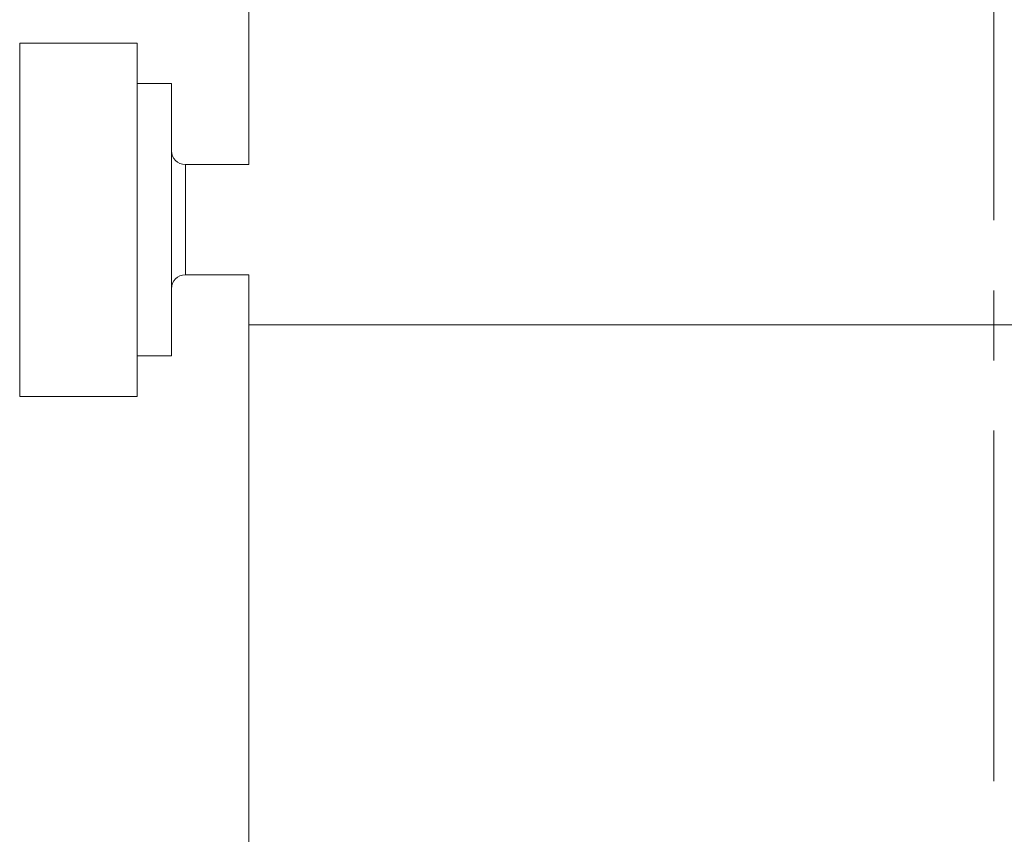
# Model space of a CAD drawing. Header units: inches. Extents: x 1.4 to 30, y 0.7 to 21.5.
# Tile 46 of 93: x 11.4 to 12.8, y 15.4 to 16.5. Entities that reach past the tile are written whole.
import ezdxf

# ---------------------------------------------------------------- set-up
doc = ezdxf.new("R2010")
doc.units = ezdxf.units.IN
doc.header["$MEASUREMENT"] = 0
doc.linetypes.add('CENTERX2', pattern=[0.8, 0.5, -0.1, 0.1, -0.1])

msp = doc.modelspace()

# ---------------------------------------------------------------- linework, layer by layer
at = {"color": 7, "linetype": 'CENTERX2', "lineweight": 0}
msp.add_line((12.8208, 13.0636), (12.8208, 21.4892), dxfattribs=at)
at = {"color": 7, "linetype": 'Continuous', "lineweight": 15}
for p, q in [((11.7583, 16.9221), (11.7583, 16.3432)), ((11.5991, 16.5165), (11.4318, 16.5165)), ((11.4318, 16.5165), (11.4318, 16.1756)), ((11.5991, 16.1756), (11.5991, 16.5165)), ((11.6484, 16.4588), (11.5991, 16.4588)), ((11.6484, 16.4588), (11.6484, 16.1959)), ((11.7583, 16.3432), (11.668, 16.3432)), ((11.668, 16.1858), (11.668, 16.3432)), ((11.6484, 16.1959), (11.6484, 16.0702)), ((11.4318, 16.1756), (11.4318, 16.0125)), ((11.5991, 16.0125), (11.5991, 16.1756)), ((11.668, 16.1858), (11.7583, 16.1858)), ((11.7583, 16.1858), (11.7583, 16.1145)), ((11.7583, 16.1145), (11.7583, 14.2395)), ((13.8833, 16.1145), (11.7583, 16.1145)), ((11.5991, 16.0702), (11.6484, 16.0702)), ((11.4318, 16.0125), (11.5991, 16.0125))]:
    msp.add_line(p, q, dxfattribs=at)
for centre, start, end in [((11.668, 16.3629), 180, 270), ((11.668, 16.1661), 90, 180)]:
    msp.add_arc(centre, 0.0197, start, end, dxfattribs=at)

doc.saveas('drawing.dxf')
